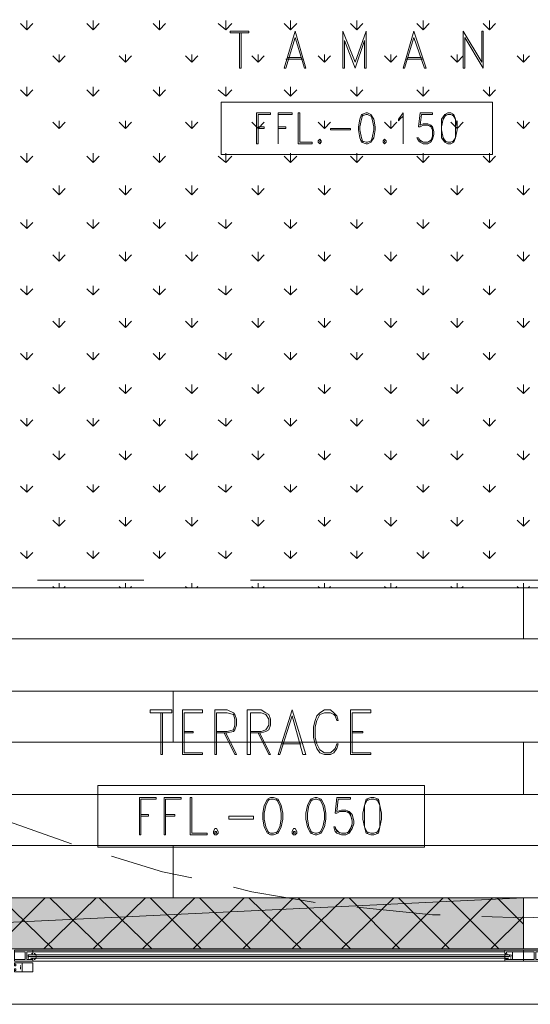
# Model space of a CAD drawing. Header units: millimetres. Extents: x 17 to 403, y 12 to 285.
# Tile 56 of 145: x 96 to 110, y 196 to 223. Entities that reach past the tile are written whole.
import ezdxf

# ---------------------------------------------------------------- set-up
doc = ezdxf.new("R2010")
doc.units = ezdxf.units.MM
doc.layers.add('FILL_FFFFFF', color=7, linetype='Continuous', true_color=0xffffff)
doc.layers.add('LINE_FFFFFF', color=7, linetype='Continuous', true_color=0xffffff)
doc.layers.add('LINE_000000', color=7, linetype='Continuous')

msp = doc.modelspace()

# ---------------------------------------------------------------- hatches: boundary and pattern name
at = {"layer": 'FILL_FFFFFF'}
h = msp.add_hatch(color=7, dxfattribs=at)
h.dxf.hatch_style = 1
h.paths.add_polyline_path([(109.94, 197.231), (80.603, 197.231), (109.94, 198.628), (109.94, 197.231)])
h = msp.add_hatch(color=7, dxfattribs=at)
h.dxf.hatch_style = 1
h.paths.add_polyline_path([(80.603, 197.231), (109.94, 198.628), (80.603, 198.628), (80.603, 197.231)])

# ---------------------------------------------------------------- linework, layer by layer
at = {"layer": 'LINE_000000', "lineweight": 0}
for p, q in [((96.308, 222.462), (96.139, 222.631)), ((96.308, 222.462), (96.308, 222.716)), ((96.308, 222.462), (96.478, 222.631)), ((98.129, 222.462), (97.959, 222.631)), ((98.129, 222.462), (98.129, 222.716)), ((98.129, 222.462), (98.298, 222.631)), ((99.949, 222.462), (99.78, 222.631)), ((99.949, 222.462), (99.949, 222.716)), ((99.949, 222.462), (100.118, 222.631)), ((101.769, 222.462), (101.558, 222.631)), ((101.769, 222.462), (101.769, 222.716)), ((101.769, 222.462), (101.939, 222.631)), ((103.547, 222.462), (103.378, 222.631)), ((103.547, 222.462), (103.547, 222.716)), ((103.547, 222.462), (103.717, 222.631)), ((105.368, 222.462), (105.198, 222.631)), ((105.368, 222.462), (105.368, 222.716)), ((105.368, 222.462), (105.537, 222.631)), ((107.188, 222.462), (107.019, 222.631)), ((107.188, 222.462), (107.188, 222.716)), ((107.188, 222.462), (107.357, 222.631)), ((109.008, 222.462), (108.839, 222.631)), ((109.008, 222.462), (109.008, 222.716)), ((109.008, 222.462), (109.178, 222.631)), ((102.15, 222.377), (102.15, 221.403)), ((103.674, 222.419), (103.378, 221.403)), ((104.987, 222.419), (104.987, 221.403)), ((106.934, 222.419), (106.638, 221.403)), ((108.289, 222.419), (108.289, 221.403)), ((108.331, 222.25), (108.839, 221.403)), ((105.029, 222.165), (105.325, 221.403)), ((97.197, 221.573), (97.028, 221.742)), ((97.197, 221.573), (97.197, 221.784)), ((97.197, 221.573), (97.367, 221.742)), ((99.018, 221.573), (98.848, 221.742)), ((99.018, 221.573), (99.018, 221.784)), ((99.018, 221.573), (99.187, 221.742)), ((100.838, 221.573), (100.669, 221.742)), ((100.838, 221.573), (100.838, 221.784)), ((100.838, 221.573), (101.007, 221.742)), ((102.658, 221.573), (102.489, 221.742)), ((102.658, 221.573), (102.658, 221.784)), ((102.658, 221.573), (102.828, 221.742)), ((103.42, 221.657), (103.886, 221.657)), ((103.463, 221.7), (103.844, 221.7)), ((104.479, 221.573), (104.309, 221.742)), ((104.479, 221.573), (104.479, 221.784)), ((104.479, 221.573), (104.648, 221.742)), ((106.299, 221.573), (106.13, 221.742)), ((106.299, 221.573), (106.299, 221.784)), ((106.299, 221.573), (106.468, 221.742)), ((106.722, 221.657), (107.188, 221.657)), ((106.765, 221.7), (107.146, 221.7)), ((108.119, 221.573), (107.95, 221.742)), ((108.119, 221.573), (108.119, 221.784)), ((108.119, 221.573), (108.289, 221.742)), ((109.94, 221.573), (109.77, 221.742)), ((109.94, 221.573), (109.94, 221.784)), ((109.94, 221.573), (110.109, 221.742)), ((96.308, 220.641), (96.308, 220.895)), ((98.129, 220.641), (98.129, 220.895)), ((99.949, 220.641), (99.949, 220.895)), ((101.769, 220.641), (101.769, 220.895)), ((103.547, 220.641), (103.547, 220.895)), ((105.368, 220.641), (105.368, 220.895)), ((107.188, 220.641), (107.188, 220.895)), ((109.008, 220.641), (109.008, 220.895)), ((96.308, 220.641), (96.139, 220.811)), ((96.308, 220.641), (96.478, 220.811)), ((98.129, 220.641), (97.959, 220.811)), ((98.129, 220.641), (98.298, 220.811)), ((99.949, 220.641), (99.78, 220.811)), ((99.949, 220.641), (100.118, 220.811)), ((101.769, 220.641), (101.558, 220.811)), ((101.769, 220.641), (101.939, 220.811)), ((103.547, 220.641), (103.378, 220.811)), ((103.547, 220.641), (103.717, 220.811)), ((105.368, 220.641), (105.198, 220.811)), ((105.368, 220.641), (105.537, 220.811)), ((107.188, 220.641), (107.019, 220.811)), ((107.188, 220.641), (107.357, 220.811)), ((109.008, 220.641), (108.839, 220.811)), ((109.008, 220.641), (109.178, 220.811)), ((102.616, 220.176), (102.616, 219.329)), ((102.616, 220.176), (102.997, 220.176)), ((103.209, 220.176), (103.59, 220.176)), ((107.103, 220.176), (107.061, 219.795)), ((107.146, 220.133), (107.103, 219.837)), ((97.197, 219.752), (97.028, 219.922)), ((97.197, 219.752), (97.197, 219.964)), ((97.197, 219.752), (97.367, 219.922)), ((99.018, 219.752), (98.848, 219.922)), ((99.018, 219.752), (99.018, 219.964)), ((99.018, 219.752), (99.187, 219.922)), ((100.838, 219.752), (100.669, 219.922)), ((100.838, 219.752), (100.838, 219.964)), ((100.838, 219.752), (101.007, 219.922)), ((102.658, 219.752), (102.489, 219.922)), ((102.658, 219.752), (102.658, 219.964)), ((102.658, 219.752), (102.828, 219.922)), ((104.479, 219.752), (104.309, 219.922)), ((104.479, 219.752), (104.479, 219.964)), ((104.479, 219.752), (104.648, 219.922)), ((106.299, 219.752), (106.13, 219.922)), ((106.299, 219.752), (106.299, 219.964)), ((106.299, 219.752), (106.468, 219.922)), ((108.119, 219.752), (107.95, 219.922)), ((108.119, 219.752), (108.119, 219.964)), ((108.119, 219.752), (108.289, 219.922)), ((109.94, 219.752), (109.77, 219.922)), ((109.94, 219.752), (109.94, 219.964)), ((109.94, 219.752), (110.109, 219.922)), ((103.209, 219.329), (103.209, 219.329)), ((107.188, 219.371), (107.061, 219.456)), ((96.308, 218.821), (96.139, 218.99)), ((96.308, 218.821), (96.308, 219.075)), ((96.308, 218.821), (96.478, 218.99)), ((98.129, 218.821), (97.959, 218.99)), ((98.129, 218.821), (98.129, 219.075)), ((98.129, 218.821), (98.298, 218.99)), ((99.949, 218.821), (99.78, 218.99)), ((99.949, 218.821), (99.949, 219.075)), ((99.949, 218.821), (100.118, 218.99)), ((101.769, 218.821), (101.558, 218.99)), ((101.769, 218.821), (101.769, 219.075)), ((101.769, 218.821), (101.939, 218.99)), ((103.547, 218.821), (103.378, 218.99)), ((103.547, 218.821), (103.547, 219.075)), ((103.547, 218.821), (103.717, 218.99)), ((105.368, 218.821), (105.198, 218.99)), ((105.368, 218.821), (105.368, 219.075)), ((105.368, 218.821), (105.537, 218.99)), ((107.188, 218.821), (107.019, 218.99)), ((107.188, 218.821), (107.188, 219.075)), ((107.188, 218.821), (107.357, 218.99)), ((109.008, 218.821), (108.839, 218.99)), ((109.008, 218.821), (109.008, 219.075)), ((109.008, 218.821), (109.178, 218.99)), ((97.197, 217.932), (97.197, 218.186)), ((99.018, 217.932), (99.018, 218.186)), ((100.838, 217.932), (100.838, 218.186)), ((102.658, 217.932), (102.658, 218.186)), ((104.479, 217.932), (104.479, 218.186)), ((106.299, 217.932), (106.299, 218.186)), ((108.119, 217.932), (108.119, 218.186)), ((109.94, 217.932), (109.94, 218.186)), ((97.197, 217.932), (97.028, 218.101)), ((97.197, 217.932), (97.367, 218.101)), ((99.018, 217.932), (98.848, 218.101)), ((99.018, 217.932), (99.187, 218.101)), ((100.838, 217.932), (100.669, 218.101)), ((100.838, 217.932), (101.007, 218.101)), ((102.658, 217.932), (102.489, 218.101)), ((102.658, 217.932), (102.828, 218.101)), ((104.479, 217.932), (104.309, 218.101)), ((104.479, 217.932), (104.648, 218.101)), ((106.299, 217.932), (106.13, 218.101)), ((106.299, 217.932), (106.468, 218.101)), ((108.119, 217.932), (107.95, 218.101)), ((108.119, 217.932), (108.289, 218.101)), ((109.94, 217.932), (109.77, 218.101)), ((109.94, 217.932), (110.109, 218.101)), ((96.308, 217.001), (96.139, 217.17)), ((96.308, 217.001), (96.308, 217.255)), ((96.308, 217.001), (96.478, 217.17)), ((98.129, 217.001), (97.959, 217.17)), ((98.129, 217.001), (98.129, 217.255)), ((98.129, 217.001), (98.298, 217.17)), ((99.949, 217.001), (99.78, 217.17)), ((99.949, 217.001), (99.949, 217.255)), ((99.949, 217.001), (100.118, 217.17)), ((101.769, 217.001), (101.558, 217.17)), ((101.769, 217.001), (101.769, 217.255)), ((101.769, 217.001), (101.939, 217.17)), ((103.547, 217.001), (103.378, 217.17)), ((103.547, 217.001), (103.547, 217.255)), ((103.547, 217.001), (103.717, 217.17)), ((105.368, 217.001), (105.198, 217.17)), ((105.368, 217.001), (105.368, 217.255)), ((105.368, 217.001), (105.537, 217.17)), ((107.188, 217.001), (107.019, 217.17)), ((107.188, 217.001), (107.188, 217.255)), ((107.188, 217.001), (107.357, 217.17)), ((109.008, 217.001), (108.839, 217.17)), ((109.008, 217.001), (109.008, 217.255)), ((109.008, 217.001), (109.178, 217.17)), ((97.197, 216.112), (97.028, 216.281)), ((97.197, 216.112), (97.197, 216.366)), ((97.197, 216.112), (97.367, 216.281)), ((99.018, 216.112), (98.848, 216.281)), ((99.018, 216.112), (99.018, 216.366)), ((99.018, 216.112), (99.187, 216.281)), ((100.838, 216.112), (100.669, 216.281)), ((100.838, 216.112), (100.838, 216.366)), ((100.838, 216.112), (101.007, 216.281)), ((102.658, 216.112), (102.489, 216.281)), ((102.658, 216.112), (102.658, 216.366)), ((102.658, 216.112), (102.828, 216.281)), ((104.479, 216.112), (104.309, 216.281)), ((104.479, 216.112), (104.479, 216.366)), ((104.479, 216.112), (104.648, 216.281)), ((106.299, 216.112), (106.13, 216.281)), ((106.299, 216.112), (106.299, 216.366)), ((106.299, 216.112), (106.468, 216.281)), ((108.119, 216.112), (107.95, 216.281)), ((108.119, 216.112), (108.119, 216.366)), ((108.119, 216.112), (108.289, 216.281)), ((109.94, 216.112), (109.77, 216.281)), ((109.94, 216.112), (109.94, 216.366)), ((109.94, 216.112), (110.109, 216.281)), ((96.308, 215.18), (96.308, 215.434)), ((98.129, 215.18), (98.129, 215.434)), ((99.949, 215.18), (99.949, 215.434)), ((101.769, 215.18), (101.769, 215.434)), ((103.547, 215.18), (103.547, 215.434)), ((105.368, 215.18), (105.368, 215.434)), ((107.188, 215.18), (107.188, 215.434)), ((109.008, 215.18), (109.008, 215.434)), ((96.308, 215.18), (96.139, 215.35)), ((96.308, 215.18), (96.478, 215.35)), ((98.129, 215.18), (97.959, 215.35)), ((98.129, 215.18), (98.298, 215.35)), ((99.949, 215.18), (99.78, 215.35)), ((99.949, 215.18), (100.118, 215.35)), ((101.769, 215.18), (101.558, 215.35)), ((101.769, 215.18), (101.939, 215.35)), ((103.547, 215.18), (103.378, 215.35)), ((103.547, 215.18), (103.717, 215.35)), ((105.368, 215.18), (105.198, 215.35)), ((105.368, 215.18), (105.537, 215.35)), ((107.188, 215.18), (107.019, 215.35)), ((107.188, 215.18), (107.357, 215.35)), ((109.008, 215.18), (108.839, 215.35)), ((109.008, 215.18), (109.178, 215.35)), ((97.197, 214.291), (97.028, 214.461)), ((97.197, 214.291), (97.197, 214.545)), ((97.197, 214.291), (97.367, 214.461)), ((99.018, 214.291), (98.848, 214.461)), ((99.018, 214.291), (99.018, 214.545)), ((99.018, 214.291), (99.187, 214.461)), ((100.838, 214.291), (100.669, 214.461)), ((100.838, 214.291), (100.838, 214.545)), ((100.838, 214.291), (101.007, 214.461)), ((102.658, 214.291), (102.489, 214.461)), ((102.658, 214.291), (102.658, 214.545)), ((102.658, 214.291), (102.828, 214.461)), ((104.479, 214.291), (104.309, 214.461)), ((104.479, 214.291), (104.479, 214.545)), ((104.479, 214.291), (104.648, 214.461)), ((106.299, 214.291), (106.13, 214.461)), ((106.299, 214.291), (106.299, 214.545)), ((106.299, 214.291), (106.468, 214.461)), ((108.119, 214.291), (107.95, 214.461)), ((108.119, 214.291), (108.119, 214.545)), ((108.119, 214.291), (108.289, 214.461)), ((109.94, 214.291), (109.77, 214.461)), ((109.94, 214.291), (109.94, 214.545)), ((109.94, 214.291), (110.109, 214.461)), ((96.308, 213.402), (96.139, 213.572)), ((96.308, 213.402), (96.308, 213.614)), ((96.308, 213.402), (96.478, 213.572)), ((98.129, 213.402), (97.959, 213.572)), ((98.129, 213.402), (98.129, 213.614)), ((98.129, 213.402), (98.298, 213.572)), ((99.949, 213.402), (99.78, 213.572)), ((99.949, 213.402), (99.949, 213.614)), ((99.949, 213.402), (100.118, 213.572)), ((101.769, 213.402), (101.558, 213.572)), ((101.769, 213.402), (101.769, 213.614)), ((101.769, 213.402), (101.939, 213.572)), ((103.547, 213.402), (103.378, 213.572)), ((103.547, 213.402), (103.547, 213.614)), ((103.547, 213.402), (103.717, 213.572)), ((105.368, 213.402), (105.198, 213.572)), ((105.368, 213.402), (105.368, 213.614)), ((105.368, 213.402), (105.537, 213.572)), ((107.188, 213.402), (107.019, 213.572)), ((107.188, 213.402), (107.188, 213.614)), ((107.188, 213.402), (107.357, 213.572)), ((109.008, 213.402), (108.839, 213.572)), ((109.008, 213.402), (109.008, 213.614)), ((109.008, 213.402), (109.178, 213.572)), ((97.197, 212.471), (97.197, 212.725)), ((99.018, 212.471), (99.018, 212.725)), ((100.838, 212.471), (100.838, 212.725)), ((102.658, 212.471), (102.658, 212.725)), ((104.479, 212.471), (104.479, 212.725)), ((106.299, 212.471), (106.299, 212.725)), ((108.119, 212.471), (108.119, 212.725)), ((109.94, 212.471), (109.94, 212.725)), ((97.197, 212.471), (97.028, 212.64)), ((97.197, 212.471), (97.367, 212.64)), ((99.018, 212.471), (98.848, 212.64)), ((99.018, 212.471), (99.187, 212.64)), ((100.838, 212.471), (100.669, 212.64)), ((100.838, 212.471), (101.007, 212.64)), ((102.658, 212.471), (102.489, 212.64)), ((102.658, 212.471), (102.828, 212.64)), ((104.479, 212.471), (104.309, 212.64)), ((104.479, 212.471), (104.648, 212.64)), ((106.299, 212.471), (106.13, 212.64)), ((106.299, 212.471), (106.468, 212.64)), ((108.119, 212.471), (107.95, 212.64)), ((108.119, 212.471), (108.289, 212.64)), ((109.94, 212.471), (109.77, 212.64)), ((109.94, 212.471), (110.109, 212.64)), ((96.308, 211.582), (96.139, 211.751)), ((96.308, 211.582), (96.308, 211.794)), ((96.308, 211.582), (96.478, 211.751)), ((98.129, 211.582), (97.959, 211.751)), ((98.129, 211.582), (98.129, 211.794)), ((98.129, 211.582), (98.298, 211.751)), ((99.949, 211.582), (99.78, 211.751)), ((99.949, 211.582), (99.949, 211.794)), ((99.949, 211.582), (100.118, 211.751)), ((101.769, 211.582), (101.558, 211.751)), ((101.769, 211.582), (101.769, 211.794)), ((101.769, 211.582), (101.939, 211.751)), ((103.547, 211.582), (103.378, 211.751)), ((103.547, 211.582), (103.547, 211.794)), ((103.547, 211.582), (103.717, 211.751)), ((105.368, 211.582), (105.198, 211.751)), ((105.368, 211.582), (105.368, 211.794)), ((105.368, 211.582), (105.537, 211.751)), ((107.188, 211.582), (107.019, 211.751)), ((107.188, 211.582), (107.188, 211.794)), ((107.188, 211.582), (107.357, 211.751)), ((109.008, 211.582), (108.839, 211.751)), ((109.008, 211.582), (109.008, 211.794)), ((109.008, 211.582), (109.178, 211.751)), ((97.197, 210.651), (97.197, 210.905)), ((99.018, 210.651), (99.018, 210.905)), ((100.838, 210.651), (100.838, 210.905)), ((102.658, 210.651), (102.658, 210.905)), ((104.479, 210.651), (104.479, 210.905)), ((106.299, 210.651), (106.299, 210.905)), ((108.119, 210.651), (108.119, 210.905)), ((109.94, 210.651), (109.94, 210.905)), ((97.197, 210.651), (97.028, 210.82)), ((97.197, 210.651), (97.367, 210.82)), ((99.018, 210.651), (98.848, 210.82)), ((99.018, 210.651), (99.187, 210.82)), ((100.838, 210.651), (100.669, 210.82)), ((100.838, 210.651), (101.007, 210.82)), ((102.658, 210.651), (102.489, 210.82)), ((102.658, 210.651), (102.828, 210.82)), ((104.479, 210.651), (104.309, 210.82)), ((104.479, 210.651), (104.648, 210.82)), ((106.299, 210.651), (106.13, 210.82)), ((106.299, 210.651), (106.468, 210.82)), ((108.119, 210.651), (107.95, 210.82)), ((108.119, 210.651), (108.289, 210.82)), ((109.94, 210.651), (109.77, 210.82)), ((109.94, 210.651), (110.109, 210.82)), ((96.308, 209.762), (96.139, 209.931)), ((96.308, 209.762), (96.308, 209.973)), ((96.308, 209.762), (96.478, 209.931)), ((98.129, 209.762), (97.959, 209.931)), ((98.129, 209.762), (98.129, 209.973)), ((98.129, 209.762), (98.298, 209.931)), ((99.949, 209.762), (99.78, 209.931)), ((99.949, 209.762), (99.949, 209.973)), ((99.949, 209.762), (100.118, 209.931)), ((101.769, 209.762), (101.558, 209.931)), ((101.769, 209.762), (101.769, 209.973)), ((101.769, 209.762), (101.939, 209.931)), ((103.547, 209.762), (103.378, 209.931)), ((103.547, 209.762), (103.547, 209.973)), ((103.547, 209.762), (103.717, 209.931)), ((105.368, 209.762), (105.198, 209.931)), ((105.368, 209.762), (105.368, 209.973)), ((105.368, 209.762), (105.537, 209.931)), ((107.188, 209.762), (107.019, 209.931)), ((107.188, 209.762), (107.188, 209.973)), ((107.188, 209.762), (107.357, 209.931)), ((109.008, 209.762), (108.839, 209.931)), ((109.008, 209.762), (109.008, 209.973)), ((109.008, 209.762), (109.178, 209.931)), ((97.197, 208.83), (97.028, 209)), ((97.197, 208.83), (97.197, 209.084)), ((97.197, 208.83), (97.367, 209)), ((99.018, 208.83), (98.848, 209)), ((99.018, 208.83), (99.018, 209.084)), ((99.018, 208.83), (99.187, 209)), ((100.838, 208.83), (100.669, 209)), ((100.838, 208.83), (100.838, 209.084)), ((100.838, 208.83), (101.007, 209)), ((102.658, 208.83), (102.489, 209)), ((102.658, 208.83), (102.658, 209.084)), ((102.658, 208.83), (102.828, 209)), ((104.479, 208.83), (104.309, 209)), ((104.479, 208.83), (104.479, 209.084)), ((104.479, 208.83), (104.648, 209)), ((106.299, 208.83), (106.13, 209)), ((106.299, 208.83), (106.299, 209.084)), ((106.299, 208.83), (106.468, 209)), ((108.119, 208.83), (107.95, 209)), ((108.119, 208.83), (108.119, 209.084)), ((108.119, 208.83), (108.289, 209)), ((109.94, 208.83), (109.77, 209)), ((109.94, 208.83), (109.94, 209.084)), ((109.94, 208.83), (110.109, 209)), ((96.308, 207.941), (96.308, 208.153)), ((98.129, 207.941), (98.129, 208.153)), ((99.949, 207.941), (99.949, 208.153)), ((101.769, 207.941), (101.769, 208.153)), ((103.547, 207.941), (103.547, 208.153)), ((105.368, 207.941), (105.368, 208.153)), ((107.188, 207.941), (107.188, 208.153)), ((109.008, 207.941), (109.008, 208.153)), ((96.308, 207.941), (96.139, 208.111)), ((96.308, 207.941), (96.478, 208.111)), ((98.129, 207.941), (97.959, 208.111)), ((98.129, 207.941), (98.298, 208.111)), ((99.949, 207.941), (99.78, 208.111)), ((99.949, 207.941), (100.118, 208.111)), ((101.769, 207.941), (101.558, 208.111)), ((101.769, 207.941), (101.939, 208.111)), ((103.547, 207.941), (103.378, 208.111)), ((103.547, 207.941), (103.717, 208.111)), ((105.368, 207.941), (105.198, 208.111)), ((105.368, 207.941), (105.537, 208.111)), ((107.188, 207.941), (107.019, 208.111)), ((107.188, 207.941), (107.357, 208.111)), ((109.008, 207.941), (108.839, 208.111)), ((109.008, 207.941), (109.178, 208.111)), ((99.526, 207.349), (96.605, 207.349)), ((119.973, 207.349), (102.447, 207.349)), ((97.07, 207.137), (97.028, 207.179)), ((97.197, 207.137), (97.197, 207.264)), ((97.324, 207.137), (97.367, 207.179)), ((98.891, 207.137), (98.848, 207.179)), ((99.018, 207.137), (99.018, 207.264)), ((99.145, 207.137), (99.187, 207.179)), ((100.711, 207.137), (100.669, 207.179)), ((100.838, 207.137), (100.838, 207.264)), ((100.965, 207.137), (101.007, 207.179)), ((102.531, 207.137), (102.489, 207.179)), ((102.658, 207.137), (102.658, 207.264)), ((102.785, 207.137), (102.828, 207.179)), ((104.352, 207.137), (104.309, 207.179)), ((104.479, 207.137), (104.479, 207.264)), ((104.606, 207.137), (104.648, 207.179)), ((106.172, 207.137), (106.13, 207.179)), ((106.299, 207.137), (106.299, 207.264)), ((106.426, 207.137), (106.468, 207.179)), ((107.992, 207.137), (107.95, 207.179)), ((108.119, 207.137), (108.119, 207.264)), ((108.246, 207.137), (108.289, 207.179)), ((109.813, 207.137), (109.77, 207.179)), ((109.94, 207.137), (109.94, 207.264)), ((110.067, 207.137), (110.109, 207.179)), ((99.991, 203.708), (99.991, 202.565)), ((100.584, 203.793), (100.584, 202.565)), ((100.584, 203.793), (101.134, 203.793)), ((100.626, 203.708), (100.626, 202.607)), ((101.473, 203.793), (101.473, 202.565)), ((102.362, 203.793), (102.362, 202.565)), ((103.59, 203.793), (103.209, 202.565)), ((105.198, 203.793), (105.198, 202.565)), ((105.198, 203.793), (105.749, 203.793)), ((105.241, 203.708), (105.241, 202.607)), ((103.293, 202.861), (103.844, 202.861)), ((103.336, 202.904), (103.801, 202.904)), ((99.399, 201.38), (99.399, 200.364)), ((99.399, 201.38), (99.864, 201.38)), ((100.076, 201.38), (100.076, 200.364)), ((100.076, 201.38), (100.542, 201.38)), ((104.817, 201.38), (104.775, 200.956)), ((104.86, 201.337), (104.817, 200.999)), ((95.377, 200.872), (97.536, 200.11)), ((104.902, 200.406), (104.775, 200.533)), ((95.419, 197.231), (96.816, 198.628)), ((97.028, 197.231), (95.589, 198.628)), ((96.774, 197.231), (98.213, 198.628)), ((98.383, 197.231), (96.943, 198.628)), ((98.129, 197.231), (99.568, 198.628)), ((99.737, 197.231), (98.298, 198.628)), ((99.483, 197.231), (100.923, 198.628)), ((101.092, 197.231), (99.695, 198.628)), ((100.88, 197.231), (102.277, 198.628)), ((102.447, 197.231), (101.05, 198.628)), ((102.235, 197.231), (103.632, 198.628)), ((103.844, 197.231), (102.404, 198.628)), ((103.59, 197.231), (105.029, 198.628)), ((105.198, 197.231), (103.759, 198.628)), ((104.944, 197.231), (106.384, 198.628)), ((106.553, 197.231), (105.156, 198.628)), ((106.341, 197.231), (107.738, 198.628)), ((107.908, 197.231), (106.511, 198.628)), ((107.696, 197.231), (109.093, 198.628)), ((109.262, 197.231), (107.865, 198.628)), ((109.94, 197.908), (109.22, 198.628)), ((109.051, 197.231), (109.94, 198.12)), ((137.287, 197.231), (82.635, 197.231)), ((96.351, 197.062), (109.559, 197.062)), ((96.351, 197.062), (109.559, 197.062)), ((96.351, 197.062), (109.559, 197.062)), ((96.393, 197.062), (96.393, 197.062)), ((96.435, 197.104), (96.435, 197.104)), ((96.435, 197.104), (96.435, 197.104)), ((96.435, 197.104), (96.435, 197.104)), ((96.435, 197.062), (96.435, 197.062)), ((109.432, 197.189), (96.478, 197.189)), ((109.432, 197.146), (96.478, 197.146)), ((96.478, 197.104), (96.478, 197.104)), ((96.478, 197.104), (96.478, 197.104)), ((96.478, 197.062), (96.478, 197.062)), ((99.526, 197.231), (96.605, 197.231)), ((119.973, 197.231), (102.447, 197.231)), ((109.432, 197.104), (109.432, 197.104)), ((109.432, 197.104), (109.432, 197.104)), ((109.432, 197.062), (109.432, 197.062)), ((109.474, 197.104), (109.474, 197.104)), ((109.474, 197.104), (109.474, 197.104)), ((109.516, 197.104), (109.516, 197.104)), ((109.516, 197.062), (109.516, 197.062)), ((109.516, 197.062), (109.516, 197.062)), ((96.351, 197.019), (109.559, 197.019)), ((96.351, 197.019), (109.559, 197.019)), ((96.393, 197.019), (96.393, 197.019)), ((96.435, 197.019), (96.435, 197.019)), ((96.435, 197.019), (96.435, 197.019)), ((96.435, 196.977), (96.435, 196.977)), ((96.435, 196.977), (96.435, 196.977)), ((96.478, 197.019), (96.478, 197.019)), ((96.478, 197.019), (96.478, 197.019)), ((96.478, 196.977), (96.478, 196.977)), ((109.432, 196.977), (96.478, 196.977)), ((109.432, 196.892), (96.478, 196.892)), ((109.432, 197.019), (109.432, 197.019)), ((109.432, 197.019), (109.432, 197.019)), ((109.432, 196.977), (109.432, 196.977)), ((109.474, 196.977), (109.474, 196.977)), ((109.474, 196.977), (109.474, 196.977)), ((109.516, 197.019), (109.516, 197.019)), ((109.516, 197.019), (109.516, 197.019)), ((109.516, 197.019), (109.516, 197.019)), ((137.287, 195.707), (82.635, 195.707))]:
    msp.add_line(p, q, dxfattribs=at)
for points in [[(143.849, 207.137), (143.849, 236.178), (76.031, 236.178), (76.031, 207.137), (143.849, 207.137)], [(109.093, 220.472), (109.093, 219.033), (101.642, 219.033), (101.642, 220.472), (109.093, 220.472)], [(103.759, 219.329), (103.759, 220.176), (103.801, 220.176), (103.801, 219.371), (104.14, 219.371), (104.14, 219.329), (103.759, 219.329)], [(105.622, 220.176), (105.495, 220.133), (105.452, 220.006), (105.41, 219.795), (105.41, 219.71), (105.452, 219.498), (105.495, 219.371), (105.622, 219.329), (105.664, 219.329), (105.749, 219.371), (105.833, 219.498), (105.876, 219.71), (105.876, 219.795), (105.833, 220.006), (105.749, 220.133), (105.664, 220.176), (105.622, 220.176)], [(107.865, 220.176), (107.781, 220.133), (107.696, 220.006), (107.696, 219.795), (107.696, 219.71), (107.696, 219.498), (107.781, 219.371), (107.865, 219.329), (107.95, 219.329), (108.035, 219.371), (108.077, 219.498), (108.119, 219.71), (108.119, 219.795), (108.077, 220.006), (108.035, 220.133), (107.95, 220.176), (107.865, 220.176)], [(104.352, 219.456), (104.309, 219.414), (104.309, 219.371), (104.352, 219.329), (104.394, 219.371), (104.394, 219.414), (104.352, 219.456)], [(104.352, 219.414), (104.352, 219.371), (104.352, 219.414)], [(106.13, 219.456), (106.087, 219.414), (106.087, 219.371), (106.13, 219.329), (106.172, 219.371), (106.172, 219.414), (106.13, 219.456)], [(106.13, 219.414), (106.13, 219.371), (106.13, 219.414)], [(143.849, 207.137), (143.849, 197.231), (76.031, 197.231), (76.031, 206.333), (76.031, 207.137), (143.849, 207.137)], [(109.94, 205.74), (80.603, 205.74), (80.603, 207.137), (109.94, 207.137), (109.94, 205.74)], [(139.277, 205.74), (109.94, 205.74), (109.94, 207.137), (139.277, 207.137), (139.277, 205.74)], [(90.212, 204.301), (119.549, 204.301), (119.549, 205.74), (90.212, 205.74), (90.212, 204.301)], [(100.33, 202.904), (76.031, 202.904), (76.031, 204.301), (100.33, 204.301), (100.33, 202.904)], [(129.667, 202.904), (100.33, 202.904), (100.33, 204.301), (129.667, 204.301), (129.667, 202.904)], [(109.94, 201.464), (80.603, 201.464), (80.603, 202.904), (109.94, 202.904), (109.94, 201.464)], [(139.277, 201.464), (109.94, 201.464), (109.94, 202.904), (139.277, 202.904), (139.277, 201.464)], [(107.23, 201.718), (107.23, 200.025), (98.256, 200.025), (98.256, 201.718), (107.23, 201.718)], [(90.212, 200.067), (119.549, 200.067), (119.549, 201.464), (90.212, 201.464), (90.212, 200.067)], [(100.796, 200.364), (100.796, 201.38), (100.838, 201.38), (100.838, 200.406), (101.261, 200.406), (101.261, 200.364), (100.796, 200.364)], [(102.997, 201.38), (102.912, 201.337), (102.828, 201.168), (102.785, 200.956), (102.785, 200.787), (102.828, 200.575), (102.912, 200.406), (102.997, 200.364), (103.082, 200.364), (103.209, 200.406), (103.293, 200.575), (103.336, 200.787), (103.336, 200.956), (103.293, 201.168), (103.209, 201.337), (103.082, 201.38), (102.997, 201.38)], [(104.225, 201.38), (104.098, 201.337), (104.013, 201.168), (103.971, 200.956), (103.971, 200.787), (104.013, 200.575), (104.098, 200.406), (104.225, 200.364), (104.267, 200.364), (104.394, 200.406), (104.479, 200.575), (104.521, 200.787), (104.521, 200.956), (104.479, 201.168), (104.394, 201.337), (104.267, 201.38), (104.225, 201.38)], [(105.749, 201.38), (105.622, 201.337), (105.579, 201.168), (105.537, 200.956), (105.537, 200.787), (105.579, 200.575), (105.622, 200.406), (105.749, 200.364), (105.833, 200.364), (105.96, 200.406), (106.003, 200.575), (106.045, 200.787), (106.045, 200.956), (106.003, 201.168), (105.96, 201.337), (105.833, 201.38), (105.749, 201.38)], [(101.473, 200.533), (101.431, 200.448), (101.431, 200.406), (101.473, 200.364), (101.515, 200.364), (101.558, 200.406), (101.558, 200.448), (101.515, 200.533), (101.473, 200.533)], [(101.473, 200.448), (101.515, 200.448), (101.515, 200.406), (101.473, 200.406), (101.473, 200.448)], [(103.632, 200.533), (103.59, 200.448), (103.59, 200.406), (103.632, 200.364), (103.674, 200.364), (103.717, 200.406), (103.717, 200.448), (103.674, 200.533), (103.632, 200.533)], [(103.632, 200.448), (103.674, 200.448), (103.674, 200.406), (103.632, 200.406), (103.632, 200.448)], [(100.33, 198.628), (76.031, 198.628), (76.031, 200.067), (100.33, 200.067), (100.33, 198.628)], [(129.667, 198.628), (100.33, 198.628), (100.33, 200.067), (129.667, 200.067), (129.667, 198.628)], [(109.94, 197.231), (80.603, 197.231), (80.603, 198.628), (109.94, 198.628), (109.94, 197.231)], [(109.94, 198.628), (109.94, 197.231), (80.603, 197.231), (80.603, 198.628), (109.94, 198.628)], [(139.277, 197.231), (109.94, 197.231), (109.94, 198.628), (139.277, 198.628), (139.277, 197.231)], [(96.308, 197.146), (96.308, 196.935), (96.478, 196.935), (96.478, 196.977), (96.435, 196.977), (96.478, 196.977), (96.478, 196.892), (95.97, 196.892), (95.97, 197.189), (96.478, 197.189), (96.478, 197.104), (96.435, 197.104), (96.478, 197.104), (96.478, 197.146), (96.308, 197.146)], [(96.266, 196.935), (96.266, 197.146), (95.97, 197.146), (95.97, 196.935), (96.266, 196.935)], [(109.559, 197.062), (109.559, 197.019), (96.351, 197.019), (96.351, 197.062), (109.559, 197.062)], [(109.643, 197.146), (109.643, 196.935), (109.474, 196.935), (109.474, 196.977), (109.432, 196.977), (109.432, 196.892), (109.94, 196.892), (109.94, 197.189), (109.432, 197.189), (109.432, 197.104), (109.474, 197.104), (109.474, 197.146), (109.643, 197.146)], [(109.643, 196.935), (109.643, 197.146), (109.94, 197.146), (109.94, 196.935), (109.643, 196.935)], [(110.278, 197.146), (110.278, 196.935), (110.448, 196.935), (110.448, 196.977), (110.405, 196.977), (110.448, 196.977), (110.448, 196.892), (109.94, 196.892), (109.94, 197.189), (110.448, 197.189), (110.448, 197.104), (110.405, 197.104), (110.448, 197.104), (110.448, 197.146), (110.278, 197.146)], [(110.236, 196.935), (110.236, 197.146), (109.94, 197.146), (109.94, 196.935), (110.236, 196.935)], [(96.181, 196.85), (96.181, 196.596), (95.97, 196.596), (95.97, 196.638), (96.012, 196.638), (96.012, 196.681), (95.97, 196.681), (95.97, 196.596), (96.478, 196.596), (96.478, 196.85), (95.97, 196.85), (95.97, 196.765), (96.012, 196.765), (96.012, 196.808), (95.97, 196.808), (95.97, 196.85), (96.181, 196.85)], [(96.181, 196.596), (96.181, 196.85), (96.478, 196.85), (96.478, 196.596), (96.181, 196.596)]]:
    msp.add_lwpolyline(points, close=True, dxfattribs=at)
for points in [[(101.896, 222.419), (102.404, 222.419), (102.404, 222.377)], [(101.896, 222.419), (101.896, 222.377), (102.404, 222.377)], [(102.193, 222.377), (102.193, 221.403), (102.15, 221.403)], [(103.674, 222.25), (103.42, 221.403), (103.378, 221.403)], [(103.674, 222.25), (103.928, 221.403), (103.971, 221.403), (103.674, 222.419)], [(104.987, 222.419), (105.325, 221.573), (105.622, 222.419)], [(105.325, 221.403), (105.579, 222.165), (105.579, 221.403), (105.622, 221.403), (105.622, 222.419)], [(106.934, 222.25), (106.68, 221.403), (106.638, 221.403)], [(106.934, 222.25), (107.23, 221.403), (107.273, 221.403), (106.934, 222.419)], [(108.289, 222.419), (108.797, 221.573), (108.797, 222.419), (108.839, 222.419), (108.839, 221.403)], [(108.331, 222.25), (108.331, 221.403), (108.289, 221.403)], [(105.029, 222.165), (105.029, 221.403), (104.987, 221.403)], [(102.658, 220.133), (102.658, 219.329), (102.616, 219.329)], [(102.658, 220.133), (102.997, 220.133), (102.997, 220.176)], [(103.209, 220.176), (103.209, 219.329), (103.209, 220.133)], [(103.209, 220.133), (103.59, 220.133), (103.59, 220.176)], [(105.537, 220.133), (105.495, 220.006), (105.452, 219.795), (105.452, 219.71), (105.495, 219.498), (105.537, 219.371)], [(105.749, 220.091), (105.664, 220.133), (105.622, 220.133), (105.495, 220.091)], [(105.749, 219.371), (105.791, 219.498), (105.833, 219.71), (105.833, 219.795), (105.791, 220.006), (105.749, 220.133)], [(106.511, 220.006), (106.553, 220.049), (106.638, 220.176), (106.638, 219.329)], [(106.511, 220.006), (106.511, 219.964), (106.553, 220.006), (106.638, 220.091), (106.638, 219.329)], [(107.103, 220.176), (107.442, 220.176), (107.442, 220.133), (107.146, 220.133)], [(107.823, 220.133), (107.738, 220.006), (107.696, 219.795), (107.696, 219.71), (107.738, 219.498), (107.823, 219.371)], [(108.035, 220.091), (107.95, 220.133), (107.865, 220.133), (107.781, 220.091)], [(107.992, 219.371), (108.077, 219.498), (108.077, 219.71), (108.077, 219.795), (108.077, 220.006), (107.992, 220.133)], [(102.658, 219.795), (102.828, 219.795), (102.828, 219.752), (102.658, 219.752)], [(103.209, 219.795), (103.42, 219.795), (103.42, 219.752), (103.209, 219.752)], [(107.103, 219.837), (107.188, 219.879), (107.315, 219.879), (107.4, 219.837), (107.442, 219.795), (107.484, 219.668), (107.484, 219.583), (107.442, 219.456), (107.4, 219.371), (107.315, 219.329), (107.188, 219.329), (107.103, 219.371), (107.061, 219.414), (107.019, 219.498), (107.061, 219.498)], [(107.061, 219.795), (107.103, 219.795), (107.188, 219.837), (107.315, 219.837), (107.4, 219.795), (107.442, 219.71)], [(107.315, 219.837), (107.442, 219.795), (107.442, 219.668), (107.442, 219.583), (107.442, 219.456), (107.315, 219.371)], [(104.648, 219.752), (105.198, 219.752), (105.198, 219.71)], [(104.648, 219.752), (104.648, 219.71), (105.198, 219.71)], [(107.442, 219.541), (107.4, 219.414), (107.315, 219.371), (107.188, 219.371), (107.103, 219.414), (107.061, 219.498)], [(105.495, 219.414), (105.622, 219.371), (105.664, 219.371), (105.749, 219.414)], [(107.781, 219.414), (107.865, 219.371), (107.95, 219.371), (108.035, 219.414)], [(99.695, 203.793), (100.288, 203.793), (100.288, 203.708)], [(99.695, 203.793), (99.695, 203.708), (100.288, 203.708)], [(100.034, 203.708), (100.034, 202.565), (99.991, 202.565)], [(100.626, 203.708), (101.134, 203.708), (101.134, 203.793)], [(101.473, 203.793), (101.812, 203.793), (101.981, 203.708), (102.023, 203.666), (102.066, 203.539), (102.066, 203.369), (102.023, 203.242), (101.981, 203.2), (101.812, 203.158), (101.515, 203.158)], [(101.515, 203.708), (101.515, 202.565), (101.473, 202.565)], [(101.515, 203.708), (101.812, 203.708), (101.981, 203.666), (102.023, 203.539), (102.023, 203.369), (101.981, 203.242), (101.812, 203.2), (101.515, 203.2)], [(102.362, 203.793), (102.743, 203.793), (102.87, 203.708), (102.955, 203.666), (102.997, 203.539), (102.997, 203.369), (102.955, 203.242), (102.87, 203.2), (102.743, 203.158), (102.447, 203.158)], [(102.447, 203.708), (102.447, 202.565), (102.362, 202.565)], [(102.447, 203.708), (102.743, 203.708), (102.87, 203.666), (102.955, 203.539), (102.955, 203.369), (102.87, 203.242), (102.743, 203.2), (102.447, 203.2)], [(103.59, 203.623), (103.251, 202.565), (103.209, 202.565)], [(103.59, 203.623), (103.886, 202.565), (103.971, 202.565), (103.59, 203.793)], [(104.86, 203.496), (104.817, 203.623), (104.733, 203.708), (104.648, 203.793), (104.479, 203.793), (104.352, 203.708), (104.267, 203.623), (104.225, 203.496), (104.182, 203.327), (104.182, 203.031), (104.225, 202.861), (104.267, 202.734), (104.352, 202.607), (104.479, 202.565), (104.648, 202.565), (104.733, 202.607), (104.817, 202.734), (104.86, 202.861)], [(104.86, 203.496), (104.817, 203.496), (104.775, 203.623), (104.733, 203.666), (104.648, 203.708), (104.479, 203.708), (104.352, 203.666), (104.267, 203.496), (104.225, 203.327), (104.225, 203.031), (104.267, 202.861), (104.352, 202.692), (104.479, 202.607), (104.648, 202.607), (104.733, 202.692), (104.775, 202.734), (104.817, 202.861), (104.86, 202.861)], [(105.241, 203.708), (105.749, 203.708), (105.749, 203.793)], [(100.626, 203.2), (100.88, 203.2), (100.88, 203.158), (100.626, 203.158)], [(101.727, 203.158), (102.023, 202.565), (102.066, 202.565), (101.769, 203.158)], [(102.658, 203.158), (102.955, 202.565), (102.997, 202.565), (102.701, 203.158)], [(105.241, 203.2), (105.537, 203.2), (105.537, 203.158), (105.241, 203.158)], [(100.626, 202.607), (101.134, 202.607), (101.134, 202.565), (100.584, 202.565)], [(105.241, 202.607), (105.749, 202.607), (105.749, 202.565), (105.198, 202.565)], [(99.441, 201.337), (99.864, 201.337), (99.864, 201.38)], [(100.118, 201.337), (100.542, 201.337), (100.542, 201.38)], [(104.817, 201.38), (105.198, 201.38), (105.198, 201.337), (104.86, 201.337)], [(99.441, 201.337), (99.441, 200.364), (99.399, 200.364)], [(100.118, 201.337), (100.118, 200.364), (100.076, 200.364)], [(102.955, 201.337), (102.87, 201.168), (102.828, 200.956), (102.828, 200.787), (102.87, 200.575), (102.955, 200.406)], [(103.209, 201.295), (103.082, 201.337), (102.997, 201.337), (102.912, 201.295)], [(103.166, 200.406), (103.251, 200.575), (103.293, 200.787), (103.293, 200.956), (103.251, 201.168), (103.166, 201.337)], [(104.14, 201.337), (104.055, 201.168), (104.013, 200.956), (104.013, 200.787), (104.055, 200.575), (104.14, 200.406)], [(104.394, 201.295), (104.267, 201.337), (104.225, 201.337), (104.098, 201.295)], [(104.352, 200.406), (104.436, 200.575), (104.479, 200.787), (104.479, 200.956), (104.436, 201.168), (104.352, 201.337)], [(105.664, 201.337), (105.579, 201.168), (105.579, 200.956), (105.579, 200.787), (105.579, 200.575), (105.664, 200.406)], [(105.96, 201.295), (105.833, 201.337), (105.749, 201.337), (105.622, 201.295)], [(105.918, 200.406), (106.003, 200.575), (106.003, 200.787), (106.003, 200.956), (106.003, 201.168), (105.918, 201.337)], [(99.441, 200.914), (99.653, 200.914), (99.653, 200.872), (99.441, 200.872)], [(100.118, 200.914), (100.372, 200.914), (100.372, 200.872), (100.118, 200.872)], [(101.854, 200.872), (102.531, 200.872), (102.531, 200.787)], [(101.854, 200.872), (101.854, 200.787), (102.531, 200.787)], [(104.817, 200.999), (104.944, 201.041), (105.071, 201.041), (105.156, 200.999), (105.241, 200.914), (105.283, 200.745), (105.283, 200.66), (105.241, 200.533), (105.156, 200.406), (105.071, 200.364), (104.944, 200.364), (104.817, 200.406), (104.775, 200.448), (104.733, 200.575), (104.775, 200.575)], [(104.775, 200.956), (104.817, 200.956), (104.902, 200.999), (105.071, 200.999), (105.156, 200.956), (105.241, 200.787)], [(105.114, 200.999), (105.198, 200.914), (105.241, 200.745), (105.241, 200.66), (105.198, 200.533), (105.114, 200.406)], [(105.241, 200.618), (105.156, 200.448), (105.071, 200.406), (104.944, 200.406), (104.817, 200.448), (104.775, 200.575)], [(102.912, 200.448), (102.997, 200.406), (103.082, 200.406), (103.209, 200.448)], [(104.098, 200.448), (104.225, 200.406), (104.267, 200.406), (104.394, 200.448)], [(105.622, 200.448), (105.749, 200.406), (105.833, 200.406), (105.96, 200.448)], [(98.637, 199.771), (100.034, 199.348), (100.838, 199.178)], [(101.981, 198.924), (102.489, 198.797), (104.225, 198.501)], [(105.368, 198.374), (107.442, 198.162), (107.654, 198.162)], [(108.797, 198.12), (109.94, 198.078), (111.083, 198.12)], [(96.353, 197.071), (96.352, 197.064), (96.351, 197.056), (96.351, 197.048), (96.351, 197.041), (96.351, 197.033), (96.351, 197.025), (96.352, 197.017), (96.353, 197.01)], [(96.358, 197.07), (96.357, 197.067), (96.356, 197.065), (96.355, 197.062), (96.354, 197.06), (96.353, 197.057), (96.352, 197.055), (96.352, 197.052), (96.351, 197.049)], [(96.408, 197.062), (96.415, 197.062), (96.423, 197.062), (96.43, 197.064), (96.438, 197.066), (96.445, 197.069), (96.451, 197.073), (96.457, 197.078), (96.462, 197.084)], [(96.562, 197.041), (96.561, 197.052), (96.559, 197.062), (96.554, 197.071), (96.549, 197.08), (96.542, 197.087), (96.534, 197.093), (96.525, 197.098), (96.515, 197.102)], [(109.479, 197.102), (109.469, 197.098), (109.46, 197.093), (109.452, 197.087), (109.445, 197.08), (109.44, 197.071), (109.435, 197.062), (109.433, 197.052), (109.432, 197.041)], [(109.489, 197.084), (109.495, 197.078), (109.501, 197.073), (109.507, 197.069), (109.514, 197.066), (109.521, 197.064), (109.529, 197.062), (109.536, 197.062), (109.544, 197.062)], [(109.6, 197.049), (109.6, 197.052), (109.599, 197.055), (109.599, 197.057), (109.598, 197.06), (109.597, 197.062), (109.596, 197.065), (109.595, 197.067), (109.594, 197.07)], [(109.598, 197.01), (109.6, 197.017), (109.6, 197.025), (109.601, 197.033), (109.601, 197.041), (109.601, 197.048), (109.6, 197.056), (109.6, 197.064), (109.598, 197.071)], [(96.351, 196.989), (96.352, 196.987), (96.352, 196.984), (96.353, 196.981), (96.354, 196.979), (96.355, 196.976), (96.356, 196.974), (96.357, 196.971), (96.358, 196.969)], [(96.462, 196.955), (96.457, 196.96), (96.451, 196.965), (96.445, 196.969), (96.438, 196.973), (96.43, 196.975), (96.423, 196.976), (96.415, 196.977), (96.408, 196.977)], [(96.515, 196.937), (96.525, 196.94), (96.534, 196.945), (96.542, 196.952), (96.549, 196.959), (96.554, 196.967), (96.559, 196.977), (96.561, 196.987), (96.562, 196.997)], [(109.432, 196.997), (109.433, 196.987), (109.435, 196.977), (109.44, 196.967), (109.445, 196.959), (109.452, 196.952), (109.46, 196.945), (109.469, 196.94), (109.479, 196.937)], [(109.544, 196.977), (109.536, 196.977), (109.529, 196.976), (109.521, 196.975), (109.514, 196.973), (109.507, 196.969), (109.501, 196.965), (109.495, 196.96), (109.489, 196.955)], [(109.594, 196.969), (109.595, 196.971), (109.596, 196.974), (109.597, 196.976), (109.598, 196.979), (109.599, 196.981), (109.599, 196.984), (109.6, 196.987), (109.6, 196.989)], [(96.138, 196.753), (96.138, 196.756), (96.137, 196.758), (96.137, 196.761), (96.136, 196.763), (96.135, 196.766), (96.134, 196.768), (96.133, 196.771), (96.132, 196.773)], [(96.132, 196.673), (96.133, 196.675), (96.134, 196.678), (96.135, 196.68), (96.136, 196.683), (96.137, 196.685), (96.137, 196.688), (96.138, 196.69), (96.138, 196.693)], [(96.136, 196.671), (96.138, 196.679), (96.138, 196.686), (96.139, 196.694), (96.139, 196.702), (96.139, 196.71), (96.138, 196.717), (96.138, 196.725), (96.136, 196.733)]]:
    msp.add_lwpolyline(points, dxfattribs=at)
at = {"layer": 'LINE_FFFFFF', "lineweight": 0}
msp.add_line((109.94, 198.628), (80.603, 198.628), dxfattribs=at)
for points in [[(109.94, 197.231), (80.603, 197.231), (109.94, 198.628), (109.94, 197.231)], [(80.603, 197.231), (109.94, 198.628), (80.603, 198.628), (80.603, 197.231)]]:
    msp.add_lwpolyline(points, close=True, dxfattribs=at)

doc.saveas('drawing.dxf')
